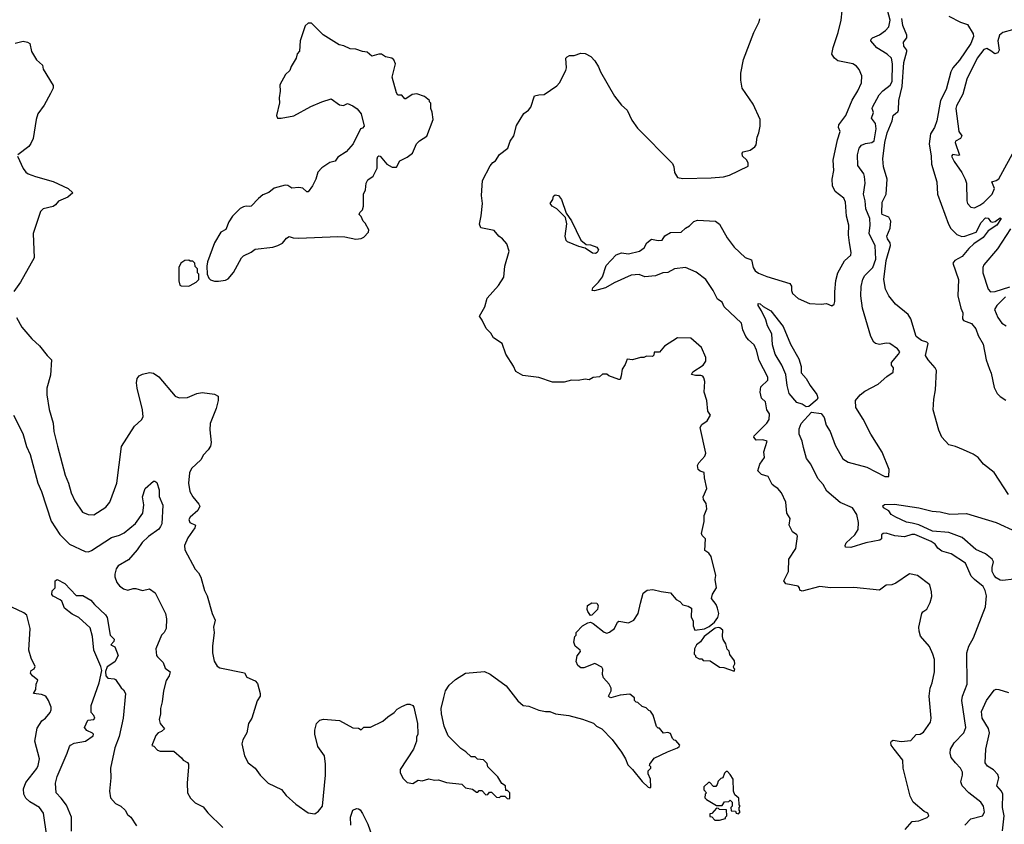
# Model space of a CAD drawing. Extents: x 1966327 to 2147849, y 395140 to 552178.
# Tile 84 of 256: x 1981629 to 1988885, y 474502 to 480430. Entities that reach past the tile are written whole.
import ezdxf

# ---------------------------------------------------------------- set-up
doc = ezdxf.new("R2010")
doc.units = 0

msp = doc.modelspace()

# ---------------------------------------------------------------- linework, layer by layer
at = {"layer": '0CON20XD'}
for points in [[(1988594.5, 474495.5), (1988637.3, 474542.7), (1988725, 474563.3), (1988737.7, 474592.3), (1988732.5, 474635), (1988712, 474665), (1988623.3, 474733.3), (1988574.3, 474785), (1988564.2, 474815), (1988577.5, 474865), (1988575.8, 474885), (1988562.5, 474915), (1988525.4, 474955.4), (1988494.2, 474995), (1988485.8, 475025), (1988488.6, 475055), (1988515, 475102), (1988586.9, 475175), (1988602.2, 475215), (1988571.8, 475415), (1988576.5, 475445), (1988610.8, 475535), (1988608.6, 475765), (1988622.5, 475815), (1988658, 475875), (1988745.8, 476104.2), (1988752.5, 476185), (1988744.3, 476225), (1988730, 476255), (1988664, 476305), (1988640.9, 476330.9), (1988598, 476425), (1988493.8, 476495), (1988423.8, 476515), (1988395, 476536), (1988375.7, 476565), (1988345, 476586.6), (1988225, 476636.2), (1988203, 476637), (1988149.7, 476619.7), (1988077.5, 476627.5), (1988015, 476647.5), (1987992.5, 476645), (1987980, 476635), (1987980, 476605), (1987967.5, 476595), (1987863.6, 476576.4), (1987755, 476540.6), (1987715, 476543.3), (1987711.2, 476555), (1987720, 476575), (1987784.2, 476635), (1987808, 476675), (1987810.9, 476725), (1987796.9, 476785), (1987765, 476833.3), (1987675, 476871.9), (1987576.7, 476956.7), (1987550.4, 477005), (1987509.9, 477049.9), (1987458.2, 477155), (1987427.4, 477197.4), (1987405, 477278), (1987395.3, 477325), (1987373.1, 477375), (1987373.7, 477416.3), (1987387.8, 477455), (1987465, 477538.2), (1987535, 477528.6), (1987557.8, 477497.8), (1987572.6, 477442.6), (1987601.9, 477395), (1987638.1, 477295), (1987695.7, 477195), (1987735, 477170.5), (1987872.8, 477132.8), (1988005, 477064.3), (1988035, 477063.8), (1988036.2, 477115), (1987985, 477243.5), (1987901.4, 477375), (1987845, 477487.6), (1987791.8, 477571.8), (1987788.9, 477625), (1987823, 477667), (1987857.4, 477692.6), (1987956.4, 477745), (1988018.3, 477801.7), (1988065, 477832.5), (1988069.2, 477865), (1988053.8, 477885), (1988053.1, 477905), (1988105.6, 477965), (1988113.8, 477983.8), (1988096.7, 478005), (1988040, 478045), (1988015, 478046.7), (1987965, 478037.5), (1987935, 478043.3), (1987923.6, 478053.6), (1987900.8, 478095), (1987839.2, 478305), (1987828.6, 478395), (1987829.3, 478465), (1987842.2, 478517.8), (1987856.7, 478545), (1987915.6, 478604.4), (1987938.4, 478665), (1987933.5, 478763.5), (1987889.6, 478855), (1987895.3, 478914.7), (1987894.7, 478965), (1987864.7, 479035), (1987859.8, 479095), (1987846.7, 479145), (1987858.9, 479225), (1987853.8, 479275), (1987848.5, 479295), (1987806.5, 479355), (1987802.5, 479435), (1987816.1, 479483.9), (1987832.5, 479505), (1987861.7, 479518.3), (1987908.8, 479525), (1987925, 479537.1), (1987941.2, 479625), (1987934.7, 479665), (1987906.5, 479705), (1987920, 479745), (1987910.8, 479775), (1987913.3, 479785), (1987963.6, 479875), (1987989.7, 479905), (1988042.7, 479947.3), (1988057.5, 479975), (1988061.9, 480105), (1988052.4, 480145), (1988021.6, 480175), (1987945, 480221.9), (1987900.6, 480275), (1987902.5, 480285), (1987914, 480295), (1987965, 480319.2), (1988009.9, 480350.1), (1988034.1, 480375.9), (1988042.5, 480425), (1988005, 480574.5)], [(1988155, 474463.8), (1988205, 474523.3), (1988255, 474526.7), (1988317, 474553), (1988327.5, 474565), (1988320, 474585), (1988295, 474597.5), (1988214.3, 474664.3), (1988190.5, 474710.5), (1988138.8, 474915), (1988135.8, 474975), (1988071.9, 475055), (1988052, 475085), (1988048.8, 475105), (1988052.5, 475115), (1988065, 475121.2), (1988125, 475111.9), (1988195, 475120.6), (1988235, 475162.5), (1988265, 475166), (1988288.7, 475181.3), (1988340, 475255), (1988345.8, 475285), (1988332, 475445), (1988339.2, 475505), (1988354.2, 475545), (1988370, 475625), (1988369.2, 475715), (1988358.8, 475755), (1988332.3, 475812.3), (1988268.3, 475888.3), (1988256.2, 475925), (1988254, 475955), (1988276.7, 476055), (1988285, 476067.5), (1988315, 476087.5), (1988338.8, 476135), (1988349.5, 476180.5), (1988349.2, 476215), (1988335, 476266.2), (1988246.1, 476333.9), (1988185, 476348), (1988085, 476278.2), (1988055, 476266.4), (1988015, 476263.5), (1987965, 476227.1), (1987775, 476246.9), (1987605, 476244.3), (1987525, 476254.2), (1987395, 476220), (1987377.5, 476227.5), (1987376.7, 476245), (1987365.9, 476255.9), (1987275, 476273.3), (1987260, 476295), (1987294, 476365), (1987297.5, 476455), (1987348, 476535), (1987361.2, 476625), (1987356.7, 476635), (1987325, 476656.7), (1987298.8, 476705), (1987306, 476755), (1987283.3, 476795), (1987273.8, 476875), (1987243.6, 476943.6), (1987216.7, 476975), (1987195, 476988.8), (1987173.3, 477005), (1987144.2, 477064.2), (1987095, 477079.2), (1987068, 477105), (1987084.3, 477155), (1987116.7, 477205), (1987112, 477245), (1987138, 477325), (1987105, 477334.6), (1987055, 477331.4), (1987040, 477355), (1987042, 477365), (1987135, 477456.5), (1987152.7, 477485), (1987153.5, 477525), (1987134.5, 477555), (1987125.8, 477615), (1987095, 477642.5), (1987084.5, 477685), (1987091.2, 477725), (1987141.4, 477775), (1987142.9, 477795), (1987078.6, 477918.6), (1987059.3, 477995), (1987042.2, 478035), (1987000, 478070), (1986980.5, 478095), (1986958.9, 478145), (1986949.2, 478195), (1986821.1, 478315), (1986805, 478349.5), (1986771.6, 478371.6), (1986740, 478435), (1986685, 478516.4), (1986615, 478570.4), (1986535, 478602.9), (1986455, 478593.5), (1986405, 478568.1), (1986367.5, 478565), (1986315, 478542.5), (1986235, 478535.8), (1986195, 478551.5), (1986135, 478548.2), (1986009.1, 478490.9), (1985946.2, 478453.8), (1985865, 478431.1), (1985846.7, 478435), (1985851.4, 478455), (1985894.2, 478495), (1985925, 478536.2), (1985951.2, 478618.8), (1986025, 478697.5), (1986065, 478711.2), (1986115, 478704.2), (1986196.7, 478725), (1986231.2, 478748.8), (1986251.2, 478785), (1986285, 478813.8), (1986335, 478802), (1986362.5, 478805), (1986383.5, 478836.5), (1986425, 478861.9), (1986503.3, 478865), (1986535.8, 478894.2), (1986565, 478910), (1986596.4, 478943.6), (1986625, 478953.3), (1986757.5, 478945), (1986785, 478923.8), (1986843, 478823), (1986892.9, 478752.9), (1986975, 478677.3), (1987021.7, 478661.7), (1987033.6, 478603.6), (1987048.9, 478578.9), (1987072.4, 478562.4), (1987135, 478538.8), (1987305.3, 478485.3), (1987317.6, 478467.6), (1987317.8, 478435), (1987325, 478412.5), (1987366.7, 478375), (1987448.3, 478338.3), (1987535, 478334.2), (1987575, 478340), (1987615, 478322.5), (1987630, 478335), (1987636.1, 478353.9), (1987635.7, 478424.3), (1987642.6, 478507.4), (1987659.2, 478565), (1987707.4, 478652.6), (1987754.4, 478695), (1987757.3, 478715), (1987743.6, 478785), (1987737.5, 478845), (1987739.1, 478915), (1987721.9, 478981.9), (1987715.3, 479085.3), (1987701.1, 479115), (1987637.9, 479165), (1987618.9, 479205), (1987615.4, 479254.6), (1987627.4, 479317.4), (1987624.7, 479395.3), (1987654.6, 479545), (1987675.6, 479605), (1987662.2, 479635), (1987664.5, 479655), (1987717.9, 479725), (1987763.2, 479836.8), (1987805.8, 479905), (1987832.5, 479965), (1987836, 480015), (1987815, 480063.3), (1987795, 480086.2), (1987767.5, 480105), (1987657.6, 480127.6), (1987634.2, 480145), (1987614.3, 480175), (1987622.9, 480225), (1987660, 480335), (1987681.9, 480425), (1987690, 480495)], [(1983065, 478502.5), (1983095, 478503.3), (1983145, 478510), (1983165, 478520), (1983203.6, 478566.4), (1983262.5, 478675), (1983279.3, 478690.7), (1983335, 478717.5), (1983365, 478740), (1983495, 478754.2), (1983532.5, 478765), (1983565, 478783.3), (1983595, 478820), (1983615, 478833.3), (1983645, 478823.3), (1983685, 478821.2), (1983973.6, 478833.6), (1984025, 478830), (1984105, 478813.3), (1984145, 478817.5), (1984165, 478827.5), (1984200, 478865), (1984201.7, 478881.7), (1984175, 478930), (1984160, 478945), (1984145, 478980), (1984130, 478995), (1984135, 479010), (1984155, 479030), (1984162.5, 479055), (1984163.3, 479145), (1984177.5, 479175), (1984182.5, 479225), (1984195, 479250), (1984233, 479277), (1984262.5, 479335), (1984263.8, 479405), (1984269.3, 479420.7), (1984275, 479427.5), (1984285, 479423.3), (1984335, 479366.2), (1984375, 479343.3), (1984405, 479342.5), (1984430.5, 479389.5), (1984485, 479416.7), (1984524.3, 479445.7), (1984554.2, 479515), (1984575, 479538), (1984628.8, 479571.2), (1984676.4, 479693.6), (1984669.3, 479749.3), (1984660, 479775), (1984660, 479815), (1984650, 479825), (1984650, 479835), (1984613.3, 479863.3), (1984555, 479882.9), (1984520.9, 479879.1), (1984475, 479846.7), (1984467.5, 479847.5), (1984445, 479872.5), (1984415, 479872.5), (1984405, 479890), (1984373.3, 480005), (1984398.8, 480105), (1984386.7, 480135), (1984372.5, 480145), (1984325, 480156.2), (1984295, 480176), (1984275, 480175.8), (1984225, 480160), (1984190, 480190), (1984154.3, 480194.3), (1984105, 480212.5), (1984065, 480214), (1984017.6, 480237.6), (1983982.5, 480245), (1983865, 480317.5), (1983780, 480405), (1983755, 480403.3), (1983733.3, 480385), (1983696.7, 480275), (1983691.7, 480198.3), (1983673, 480177), (1983667.5, 480145), (1983630, 480085), (1983620, 480055), (1983587.5, 480025), (1983545, 479950), (1983547.7, 479902.3), (1983541.2, 479855), (1983543.6, 479816.4), (1983521.2, 479725), (1983530, 479705), (1983555, 479704.2), (1983648.7, 479721.3), (1983775, 479789.2), (1983855, 479824.2), (1983925, 479846.2), (1983985, 479802.5), (1984015, 479797.5), (1984045, 479812.5), (1984085, 479796.2), (1984115, 479773.8), (1984145.9, 479735.9), (1984167.5, 479645), (1984155, 479630), (1984140, 479625), (1984086.7, 479515), (1984033.9, 479456.1), (1983974.1, 479415.9), (1983955, 479387.5), (1983915, 479377.5), (1983855, 479337.5), (1983825, 479307.5), (1983812.5, 479255), (1983786.7, 479205), (1983755, 479162.5), (1983745, 479162.5), (1983715, 479187.5), (1983685, 479192.5), (1983635, 479187.5), (1983605, 479207.5), (1983585, 479210), (1983505, 479187.5), (1983465, 479156.7), (1983421.7, 479138.3), (1983388, 479112), (1983335, 479056.7), (1983325, 479052.5), (1983297, 479057), (1983279.3, 479050.7), (1983255, 479037.5), (1983197, 478983), (1983169.3, 478940.7), (1983147.5, 478885), (1983112.5, 478865), (1983064.1, 478785.9), (1983012.5, 478645), (1983007.5, 478615), (1983010, 478555), (1983022.5, 478525), (1983035, 478512.5), (1983065, 478502.5)], [(1985895, 480082.5), (1985910, 480045), (1986011.2, 479865), (1986065, 479800), (1986105, 479763.3), (1986139.3, 479689.3), (1986181.2, 479631.2), (1986439.1, 479369.1), (1986449.3, 479345), (1986454, 479305), (1986477.1, 479267.1), (1986515, 479260.6), (1986725, 479264), (1986815, 479271.1), (1986858.8, 479285), (1986998.3, 479351.7), (1986997.5, 479375), (1986985, 479397.5), (1986956.7, 479425), (1986953.6, 479446.4), (1986960, 479455), (1987012.1, 479467.9), (1987047, 479493), (1987055, 479507.5), (1987063.3, 479565), (1987076.7, 479595), (1987086.7, 479645), (1987086.7, 479695), (1987035, 479807.5), (1986954.1, 479924.1), (1986943.8, 479985), (1986944, 480035), (1986962.7, 480137.3), (1987038.8, 480335), (1987077.5, 480415), (1987082.5, 480435)], [(1988915, 476931.5), (1988810.3, 477095), (1988732.4, 477155), (1988691.3, 477205), (1988655, 477229.4), (1988585, 477260.2), (1988524.1, 477285.9), (1988475, 477298.7), (1988424.4, 477355), (1988401.5, 477405), (1988359.8, 477555), (1988365.2, 477635), (1988378, 477702), (1988384.3, 477845), (1988375.2, 477865), (1988323, 477925), (1988304.7, 477955), (1988324, 478045), (1988314.3, 478054.3), (1988275, 478065.5), (1988234.4, 478095), (1988195.9, 478225.9), (1988176.7, 478256.7), (1988082.4, 478335), (1988034.4, 478395), (1988009.8, 478445), (1987997.9, 478515), (1988013.4, 478655), (1988045.2, 478765), (1988043.9, 478785), (1988023.3, 478815), (1988018, 478835), (1988042.7, 478895), (1988048, 478945), (1988035, 478973.8), (1987985.7, 478995), (1987982.7, 479005), (1987984.6, 479085), (1988014.7, 479145), (1988020.7, 479255), (1987995.5, 479345), (1987990.8, 479405), (1988004.3, 479525), (1988020.4, 479595), (1988057.6, 479685), (1988064.7, 479725), (1988085, 479740.9), (1988100.4, 479749.6), (1988106.2, 479763.8), (1988106.3, 479833.7), (1988131.5, 479938.5), (1988144, 480115), (1988166.7, 480195), (1988165.5, 480205.5), (1988144.3, 480235), (1988141.4, 480265), (1988165.6, 480295), (1988167.5, 480315), (1988136.8, 480386.8), (1988128.8, 480438.8)], [(1988475, 480454.8), (1988562.1, 480412.1), (1988614.2, 480395), (1988654.4, 480324.4), (1988658.6, 480305), (1988639.1, 480255), (1988555, 480131.8), (1988505.4, 480075), (1988490.7, 480045), (1988457.1, 479915), (1988414.4, 479835), (1988386.4, 479683.6), (1988370.9, 479635), (1988342, 479588), (1988330.9, 479515), (1988346.1, 479425), (1988349.2, 479365), (1988388.6, 479235), (1988392, 479145), (1988472.4, 478922.4), (1988491.3, 478891.3), (1988535, 478847.5), (1988572.7, 478832.7), (1988594.5, 478834.5), (1988676.7, 478863.3), (1988714.6, 478935), (1988745, 478970), (1988765, 478967.5), (1988782.3, 478942.3), (1988795, 478938), (1988816.8, 478943.2), (1988855, 478968.8), (1988862.5, 478965), (1988828.9, 478915), (1988765, 478873.8), (1988729.7, 478825), (1988660.7, 478779.3), (1988622.7, 478745), (1988575.3, 478685), (1988519.2, 478655), (1988505.6, 478635), (1988547.9, 478515), (1988541.9, 478395), (1988565, 478303.3), (1988579.7, 478269.7), (1988576.2, 478225), (1988585, 478213.8), (1988642.6, 478192.6), (1988675, 478152.5), (1988693.1, 478103.1), (1988728.8, 478038.8), (1988751.2, 477925), (1988775.3, 477855.3), (1988789.1, 477825), (1988809.6, 477719.6), (1988831.5, 477675), (1988853.8, 477653.8), (1988895, 477627.5)], [(1988944.1, 480355.9), (1988875, 480335.3), (1988849.6, 480315), (1988837.2, 480275), (1988847.3, 480205), (1988835.9, 480185), (1988815, 480179.1), (1988785, 480200.9), (1988755, 480216.7), (1988735, 480210.4), (1988685.5, 480145), (1988609.5, 479990.5), (1988578.2, 479881.8), (1988531.4, 479795), (1988527.5, 479775), (1988549.2, 479605), (1988570.6, 479575), (1988562.2, 479555), (1988526, 479535), (1988523.1, 479525), (1988555, 479432.5), (1988545, 479428.6), (1988505, 479435.6), (1988496, 479425), (1988514.3, 479385), (1988571.4, 479305), (1988595.8, 479255), (1988605.7, 479225), (1988608.6, 479095), (1988614.5, 479074.5), (1988637.3, 479047.3), (1988665, 479042.5), (1988705, 479063.1), (1988735, 479083.5), (1988795, 479143.5), (1988812.9, 479185), (1988794, 479236), (1988825.3, 479244.7), (1988845, 479256), (1988975.3, 479494.7)], [(1981595, 480256.2), (1981655, 480271.4), (1981687.5, 480265), (1981703.3, 480255), (1981716.2, 480195), (1981753.3, 480135), (1981797.5, 480095), (1981803.3, 480065), (1981875.8, 479945.8), (1981876, 479925), (1981855.8, 479885), (1981809.7, 479800.3), (1981763.8, 479735), (1981750, 479695), (1981727.5, 479555), (1981711.9, 479518.1), (1981695.5, 479494.5), (1981616.7, 479435)], [(1981604.6, 478234.6), (1981643.8, 478163.8), (1981718.3, 478078.3), (1981776.3, 478026.3), (1981832, 477955), (1981864, 477925), (1981855, 477810), (1981830, 477715), (1981830, 477665), (1981847.3, 477557.3), (1981876.8, 477456.8), (1981881.9, 477395), (1981907.4, 477287.4), (1981964.3, 477075), (1981990, 477015), (1982009.2, 476945), (1982035.8, 476885.8), (1982092.7, 476802.7), (1982133.2, 476783.2), (1982175, 476782), (1982265, 476838.6), (1982293.6, 476876.4), (1982344.3, 477015), (1982378.6, 477285), (1982475, 477435.6), (1982527.6, 477482.4), (1982539.6, 477505), (1982534.7, 477555), (1982493.7, 477715), (1982490, 477755), (1982495, 477786.2), (1982509.2, 477805), (1982535, 477817.3), (1982585, 477830), (1982616.3, 477826.3), (1982655, 477798), (1982775, 477656), (1982805, 477644.2), (1982865, 477645.5), (1982935, 477675.5), (1982975, 477683.1), (1983065, 477671.9), (1983092.5, 477655), (1983092.5, 477625), (1983077.7, 477565), (1983033.8, 477455), (1983031.4, 477408.6), (1983039.1, 477315), (1983035, 477288.8), (1983018.5, 477261.5), (1982984.4, 477225), (1982963.1, 477186.9), (1982895, 477122.5), (1982879.4, 477090.6), (1982872.7, 477015), (1982883.3, 476955), (1982905, 476914), (1982949.8, 476859.8), (1982955.6, 476845), (1982942.7, 476815), (1982885.8, 476765), (1982876.4, 476746.4), (1982883.3, 476725), (1982925.8, 476705), (1982918.6, 476685), (1982868.3, 476611.7), (1982844.4, 476555), (1982845.7, 476525), (1982921.3, 476381.3), (1982947.5, 476355), (1982965, 476323.3), (1982992, 476225), (1983011.4, 476185), (1983048.6, 476055), (1983069.4, 476005), (1983057.1, 475955), (1983061.4, 475915), (1983050.6, 475815), (1983050.6, 475765), (1983063.2, 475703.2), (1983085, 475666.2), (1983104, 475655), (1983287, 475617), (1983302.5, 475585), (1983365, 475558), (1983380.5, 475540.5), (1983400, 475465), (1983400, 475445), (1983378.3, 475411.7), (1983338.8, 475285), (1983316.2, 475245), (1983303.8, 475175), (1983273.8, 475125), (1983266.2, 475095), (1983285.9, 475005.9), (1983314, 474955), (1983365.5, 474915.5), (1983402, 474865), (1983461.2, 474805), (1983557.3, 474757.3), (1983593.3, 474715), (1983665, 474650), (1983755, 474587.5), (1983805, 474580), (1983831.7, 474598.3), (1983861.2, 474635), (1983883.8, 474865), (1983883.3, 474945), (1983875.8, 475005.8), (1983826.1, 475076.1), (1983804, 475165), (1983803.8, 475195), (1983816.7, 475245), (1983841.7, 475268.3), (1983867, 475277), (1983985, 475266.7), (1984085, 475213.3), (1984125, 475210), (1984145, 475197.5), (1984165, 475217.5), (1984215, 475217.1), (1984305, 475262.5), (1984341.2, 475295), (1984388, 475325), (1984410.6, 475349.4), (1984445, 475370), (1984483.9, 475386.1), (1984505, 475386.2), (1984526.4, 475376.4), (1984532.5, 475365), (1984560, 475245), (1984562.5, 475165), (1984552.5, 475145), (1984552.5, 475115), (1984530, 475055), (1984432.5, 474905), (1984433, 474883), (1984451.7, 474841.7), (1984485, 474810), (1984525, 474802.5), (1984565, 474827.5), (1984595, 474822.5), (1984645, 474837.5), (1984685, 474827.5), (1984715, 474830), (1984775, 474810), (1984887, 474797), (1984915, 474770), (1984965, 474760), (1984995, 474740), (1985005, 474740), (1985015, 474750), (1985035, 474750), (1985065, 474720), (1985078.3, 474721.7), (1985091.7, 474738.3), (1985105, 474740), (1985143, 474703), (1985165, 474700), (1985175, 474710), (1985205, 474710), (1985221.7, 474691.7), (1985235, 474690), (1985240, 474695), (1985240, 474735), (1985225, 474750), (1985211.7, 474751.7), (1985210, 474785), (1985181.7, 474801.7), (1985153, 474853), (1985080, 474925), (1985075, 474950), (1985047, 474977), (1985003, 474983), (1984985, 475000), (1984955, 475000), (1984916.4, 475036.4), (1984880, 475060), (1984787.5, 475155), (1984757.5, 475225), (1984736.4, 475316.4), (1984733.9, 475356.1), (1984753.8, 475436.2), (1984766.7, 475485), (1984794.1, 475525.9), (1984841.7, 475568.3), (1984915, 475616.7), (1985055, 475627.5), (1985095, 475607.5), (1985213, 475523), (1985300.7, 475410.7), (1985338.3, 475378.3), (1985381.7, 475371.7), (1985453.6, 475343.6), (1985505, 475332.5), (1985535, 475332.5), (1985577, 475317), (1985675, 475303.3), (1985777, 475277), (1985857, 475247), (1985880, 475225), (1985920, 475205), (1985995.6, 475125.6), (1986065, 475033.8), (1986094, 474985), (1986109.5, 474939.5), (1986145, 474906.7), (1986217, 474817), (1986260, 474775), (1986275, 474770), (1986280, 474775), (1986277.5, 474835), (1986260, 474875), (1986260, 474895), (1986280, 474915), (1986280, 474925), (1986270, 474935), (1986272.5, 474945), (1986305, 474990), (1986403.8, 475036.2), (1986477.5, 475065), (1986490, 475075), (1986492.5, 475085), (1986465, 475120), (1986451.7, 475121.7), (1986440, 475135), (1986425, 475170), (1986405, 475177.5), (1986373, 475173), (1986345, 475210), (1986335, 475210), (1986321.7, 475221.7), (1986297, 475307), (1986276.4, 475336.4), (1986265, 475340), (1986245, 475360), (1986215, 475370), (1986185, 475400), (1986171.7, 475401.7), (1986160, 475415), (1986160, 475435), (1986125, 475460), (1986055, 475453.3), (1985985, 475433.8), (1985975, 475437.5), (1985967.5, 475445), (1985986.7, 475485), (1985986.7, 475505), (1985972.5, 475535), (1985930.5, 475580.5), (1985923.3, 475605), (1985927.5, 475645), (1985919.3, 475659.3), (1985866.4, 475686.4), (1985785.4, 475654.6), (1985765.3, 475655.3), (1985742.6, 475672.6), (1985730.5, 475700.5), (1985737.8, 475742.2), (1985762.5, 475775), (1985760, 475785), (1985722.5, 475815), (1985712.5, 475845), (1985720, 475885), (1985730, 475895), (1985730, 475915), (1985777, 475963), (1985815, 475987.5), (1985835, 475990), (1985855, 475982.5), (1985936.4, 475916.4), (1985955, 475910), (1985975, 475916.7), (1986012.5, 475945), (1986035, 475990), (1986045, 475997.5), (1986115, 475986.2), (1986154, 476006), (1986186.7, 476055), (1986205, 476130), (1986222.5, 476205), (1986253.6, 476226.4), (1986295, 476232.5), (1986355, 476216.7), (1986425, 476207.5), (1986467, 476157), (1986493, 476143), (1986515, 476120), (1986555, 476110), (1986580, 476095), (1986578.3, 476028.3), (1986591.7, 476001.7), (1986592.5, 475965), (1986605, 475932.5), (1986675, 475943.3), (1986710.7, 475959.3), (1986749.5, 475990.5), (1986774.3, 476025.7), (1986780, 476055), (1986772.2, 476095), (1986760.9, 476120.9), (1986728, 476165), (1986735, 476197.5), (1986763.3, 476245), (1986753.8, 476305), (1986759.2, 476335), (1986725.6, 476475.6), (1986708.3, 476498.3), (1986678.3, 476518.3), (1986683.3, 476605), (1986659.5, 476629.5), (1986654, 476645), (1986673.6, 476733.6), (1986673.9, 476776.1), (1986692.5, 476825), (1986688, 476865), (1986668.8, 476895), (1986666, 476915), (1986692.5, 476975), (1986675.8, 477055), (1986674.1, 477094.1), (1986644.7, 477104.7), (1986630, 477115), (1986624.2, 477145), (1986634.4, 477165), (1986678.9, 477215), (1986684.2, 477235), (1986642.9, 477425), (1986655, 477446.9), (1986695.8, 477475), (1986718.8, 477515), (1986701.2, 477545), (1986692, 477625), (1986672, 477685), (1986677.5, 477765), (1986671.7, 477791.7), (1986664.2, 477804.2), (1986649.1, 477809.1), (1986608.3, 477808.3), (1986580, 477815), (1986590, 477835), (1986666, 477885), (1986686.2, 477915), (1986685, 477940), (1986652.5, 478015), (1986575, 478082.5), (1986477.5, 478085), (1986380, 478025), (1986345, 477980), (1986305, 477980), (1986301.7, 477958.3), (1986291.7, 477948.3), (1986248.3, 477951.7), (1986229.3, 477940.7), (1986205, 477940), (1986145, 477923.8), (1986105, 477928), (1986091.7, 477888.3), (1986068.8, 477855), (1986062, 477805), (1986055, 477780), (1986045, 477780), (1985970, 477805), (1985955, 477817.5), (1985925, 477817.5), (1985901.7, 477798.3), (1985855, 477793.3), (1985825, 477776.7), (1985795, 477781.2), (1985745, 477771.2), (1985695, 477774.3), (1985640.5, 477759.5), (1985555, 477758.8), (1985455, 477794.2), (1985337.7, 477807.7), (1985285, 477837.5), (1985268.3, 477878.3), (1985210.6, 477965), (1985183.8, 478045), (1985121.2, 478085), (1985100.3, 478120.3), (1985066.2, 478155), (1985037, 478217), (1985016.7, 478245), (1985055.6, 478314.4), (1985073, 478377), (1985157.9, 478472.1), (1985196.8, 478533.2), (1985204.2, 478615), (1985235.8, 478725), (1985217.7, 478777.7), (1985185.9, 478815.9), (1985160, 478835), (1985125, 478876), (1985027.1, 478897.1), (1985016.4, 478923.6), (1985030, 478985), (1985039.5, 479075), (1985031.1, 479135), (1985039.2, 479245), (1985095, 479352.5), (1985115, 479377.5), (1985135, 479390), (1985165, 479436.7), (1985225.8, 479484.2), (1985244.1, 479535.9), (1985270.8, 479575), (1985290.5, 479649.5), (1985345, 479737.5), (1985377.7, 479762.3), (1985395.5, 479784.5), (1985422.3, 479867.7), (1985455, 479876.7), (1985495, 479877.5), (1985587.3, 479942.7), (1985605.8, 479964.2), (1985653.9, 480056.1), (1985658.8, 480075), (1985653.8, 480145), (1985662.5, 480155), (1985680, 480165), (1985715, 480166.7), (1985765, 480183.3), (1985795, 480180), (1985837.7, 480157.7), (1985867.3, 480127.3), (1985895, 480082.5)], [(1981612.5, 479425), (1981654.3, 479334.3), (1981675, 479306.7), (1981692.5, 479295), (1981745, 479274.2), (1981876.8, 479236.8), (1981985.7, 479185.7), (1982020, 479155), (1981985, 479122.5), (1981915, 479092.5), (1981892.5, 479065), (1981875, 479054.2), (1981803.3, 479035), (1981782.4, 479017.6), (1981729.2, 478855), (1981736.9, 478675), (1981635.6, 478495), (1981585, 478426.2)], [(1985871.7, 478708.3), (1985849.5, 478709.5), (1985795, 478746.7), (1985748.3, 478758.3), (1985665, 478793.3), (1985655, 478802.5), (1985648.6, 478835), (1985660.8, 478925), (1985651.2, 478971.2), (1985587.1, 479037.1), (1985552.5, 479055), (1985537.5, 479075), (1985557.5, 479105), (1985561.7, 479128.3), (1985575, 479140), (1985600, 479135), (1985622.5, 479105), (1985656.7, 479005), (1985695, 478946.7), (1985763.3, 478805), (1985804, 478774), (1985835, 478772.2), (1985882.6, 478752.6), (1985893.3, 478735), (1985885, 478714.2), (1985871.7, 478708.3)], [(1988931.5, 478888.5), (1988835, 478742), (1988735, 478623.3), (1988727.5, 478605), (1988726.9, 478565), (1988766.9, 478445), (1988783.8, 478425), (1988816.9, 478426.9), (1988925, 478460.5)], [(1982875, 478467.5), (1982885, 478472.5), (1982930, 478495), (1982950, 478515), (1982950, 478555), (1982940, 478565), (1982940, 478595), (1982921.7, 478611.7), (1982920, 478635), (1982905, 478650), (1982885, 478650), (1982875, 478657.5), (1982845, 478656.7), (1982817.5, 478635), (1982802.5, 478605), (1982802.5, 478505), (1982810, 478475), (1982818.3, 478468.3), (1982875, 478467.5)], [(1988892.9, 478387.1), (1988830.4, 478325), (1988812.5, 478295), (1988836.6, 478236.6), (1988866.2, 478195), (1988897.5, 478175)], [(1987425, 477578.2), (1987395, 477597.8), (1987355, 477609.2), (1987300.5, 477675), (1987285.4, 477734.6), (1987275.2, 477815.2), (1987245.3, 477885), (1987197.3, 477965), (1987175.4, 478035), (1987171.2, 478115), (1987139.4, 478175), (1987127.6, 478217.6), (1987095.6, 478285.6), (1987071.2, 478325), (1987070, 478340), (1987085, 478336.7), (1987107.1, 478317.1), (1987165, 478283.8), (1987255, 478169.2), (1987308.1, 478038.1), (1987371.1, 477931.1), (1987388.5, 477875), (1987387.8, 477827.8), (1987425, 477787.5), (1987453.1, 477735), (1987502.5, 477667.5), (1987510, 477645), (1987505, 477631.2), (1987445, 477579.6), (1987425, 477578.2)], [(1981584.4, 477515), (1981652.1, 477382.1), (1981680, 477285), (1981705.4, 477225.4), (1981762.5, 477015), (1981789.5, 476955), (1981861.5, 476735), (1981925, 476637.5), (1981995, 476565.7), (1982111.4, 476511.4), (1982135, 476510), (1982158.3, 476518.3), (1982305, 476614.4), (1982365, 476632.5), (1982400, 476650), (1982482, 476718), (1982537.5, 476795), (1982543.3, 476855), (1982534.4, 476915), (1982553.1, 476975), (1982615, 477030), (1982625, 477030), (1982639.3, 477019.3), (1982656.1, 476966.1), (1982657.7, 476917.7), (1982683.6, 476853.6), (1982675.6, 476715), (1982668, 476695), (1982654.2, 476675.8), (1982578.9, 476621.1), (1982532.1, 476577.9), (1982495.4, 476524.6), (1982430.7, 476449.3), (1982353.8, 476405), (1982340, 476385), (1982329.2, 476345), (1982329.2, 476325), (1982345, 476284), (1982365, 476258), (1982395, 476236.7), (1982425, 476226.7), (1982465, 476240), (1982485, 476240), (1982533.6, 476223.6), (1982585, 476236.2), (1982627.7, 476207.7), (1982703.9, 476053.9), (1982710, 476015), (1982708, 475945), (1982693.3, 475915), (1982673.8, 475895), (1982632, 475795), (1982638, 475745), (1982644.2, 475735), (1982687.1, 475695), (1982701.2, 475651.2), (1982738, 475625), (1982730.8, 475595), (1982709.7, 475560.3), (1982690, 475485), (1982680, 475405), (1982665.9, 475355.9), (1982667.5, 475315), (1982657.1, 475275), (1982664.3, 475244.3), (1982696.7, 475205), (1982675, 475186.2), (1982648.8, 475175), (1982632.7, 475157.3), (1982603, 475083), (1982618.3, 475078.3), (1982645, 475047.5), (1982665, 475040), (1982765, 475040), (1982821.7, 474991.7), (1982833.6, 474973.6), (1982866.4, 474956.4), (1982873.3, 474945), (1982874, 474925), (1982862.5, 474805), (1982866.2, 474735), (1982886.7, 474695), (1982921.2, 474661.2), (1982941.4, 474651.4), (1982981.2, 474631.2), (1983015.8, 474585.8), (1983125, 474478.8)], [(1988955, 476308), (1988875, 476298.3), (1988855, 476301.2), (1988825, 476317.4), (1988809.8, 476335), (1988796.5, 476365), (1988795.8, 476394.2), (1988805.4, 476435), (1988796.2, 476455), (1988745, 476494.4), (1988675, 476526.5), (1988575, 476614.6), (1988475, 476651.4), (1988355, 476661.2), (1988255, 476707.6), (1988205, 476721.4), (1988165, 476728.4), (1988084.2, 476765), (1988050, 476785), (1988035, 476812.5), (1987995, 476832.5), (1987990.7, 476849.3), (1988000.8, 476859.2), (1988075, 476859.5), (1988255, 476833.8), (1988352.1, 476807.9), (1988413.3, 476803.3), (1988483.1, 476786.9), (1988605, 476792), (1988825.7, 476725.8), (1988975, 476657.5)], [(1982011.5, 474451.5), (1982012, 474555), (1981975, 474643.3), (1981935.7, 474695.7), (1981897.8, 474735), (1981893.5, 474805), (1981906.5, 474855), (1981980, 475025), (1981995.6, 475075), (1982004, 475086), (1982031.2, 475098.8), (1982115, 475114.6), (1982170.6, 475155), (1982171.9, 475165), (1982165, 475174.2), (1982123.8, 475193.8), (1982105.7, 475215), (1982130.6, 475269.4), (1982175, 475274.3), (1982182, 475285), (1982175, 475303.3), (1982155.6, 475325.6), (1982156.6, 475376.6), (1982213.9, 475545), (1982233.3, 475635), (1982227.1, 475665), (1982175.5, 475785), (1982165.4, 475885), (1982148.3, 475948.3), (1982066.2, 476026.2), (1982015, 476050.8), (1981960, 476095), (1981938.8, 476145), (1981926.9, 476156.9), (1981875, 476183.8), (1981866.7, 476195), (1981868.3, 476221.7), (1981890, 476245), (1981890, 476295), (1981905, 476306.7), (1981962.5, 476275), (1982045, 476188.8), (1982095, 476187.5), (1982153.4, 476153.4), (1982180.4, 476120.4), (1982262, 476045), (1982274.2, 476025), (1982296, 475896), (1982325.8, 475865), (1982322.3, 475847.7), (1982301.2, 475825), (1982330, 475810), (1982356, 475745), (1982330.9, 475699.1), (1982275, 475661.2), (1982262.1, 475627.9), (1982263.6, 475595), (1982279.8, 475579.8), (1982324.5, 475574.5), (1982335, 475568), (1982377, 475507), (1982395, 475492.5), (1982410, 475465), (1982392.2, 475285), (1982361.7, 475148.3), (1982330.4, 475065), (1982299.2, 474915), (1982300.8, 474845), (1982290.5, 474745), (1982297.6, 474697.6), (1982335, 474654.4), (1982374, 474635), (1982405.7, 474605), (1982422.5, 474575), (1982447.1, 474555), (1982490.5, 474490.5)], [(1985835, 476040), (1985815, 476070), (1985810, 476085), (1985812.5, 476115), (1985845, 476132.5), (1985881.7, 476131.7), (1985892.5, 476115), (1985886.7, 476085), (1985845, 476042.5), (1985835, 476040)], [(1981828.1, 474415), (1981804.3, 474585), (1981774.5, 474625), (1981705, 474668.5), (1981675.6, 474695), (1981660, 474725), (1981656.3, 474763.7), (1981675, 474810.8), (1981755.9, 474914.1), (1981765.5, 474935), (1981774.3, 474985), (1981741.4, 475115), (1981759.1, 475210.9), (1981791.2, 475265), (1981820, 475285), (1981853.3, 475325), (1981862, 475345), (1981862, 475365), (1981840.8, 475415), (1981820.8, 475445), (1981789.2, 475459.2), (1981731.2, 475465), (1981748.8, 475495), (1981750, 475535), (1981763, 475563), (1981722.5, 475595), (1981710, 475615), (1981713.8, 475635), (1981735, 475648), (1981742.5, 475665), (1981714, 475725), (1981696, 475785), (1981707.5, 475945), (1981682.3, 476042.3), (1981659.3, 476059.3), (1981570.8, 476100.8)], [(1986895, 475630), (1986900, 475645), (1986891.7, 475651.7), (1986890, 475665), (1986900, 475685), (1986897, 475707), (1986863, 475753), (1986857, 475777), (1986843, 475793), (1986831.7, 475831.7), (1986813, 475863), (1986807.5, 475885), (1986811.7, 475931.7), (1986789.3, 475949.3), (1986775, 475952.5), (1986753, 475947), (1986674.1, 475885.9), (1986645, 475847.5), (1986617.5, 475825), (1986602.5, 475795), (1986600, 475755), (1986610, 475745), (1986610, 475735), (1986635, 475720), (1986655, 475720), (1986665, 475710), (1986717, 475707), (1986785, 475660), (1986817, 475657), (1986895, 475630)], [(1988872.5, 474455), (1988884.4, 474565), (1988872.6, 474625), (1988874.4, 474724.4), (1988865.2, 474745.2), (1988830, 474785), (1988843.8, 474845), (1988838, 474868), (1988805, 474902.7), (1988760.5, 474930.5), (1988744.6, 474954.6), (1988749.4, 475055), (1988774.5, 475175), (1988767.6, 475207.6), (1988720.5, 475285), (1988717.1, 475332.9), (1988754.7, 475415), (1988808.9, 475491.1), (1988825, 475497.5), (1988844.5, 475495.5), (1988915, 475471.9)], [(1986925, 474580), (1986937.5, 474595), (1986930, 474605), (1986930, 474625), (1986937.5, 474635), (1986930, 474645), (1986927.5, 474695), (1986900, 474720), (1986890, 474745), (1986886.7, 474835), (1986865, 474870), (1986845, 474890), (1986835, 474890), (1986821.7, 474878.3), (1986810, 474845), (1986795, 474840), (1986775, 474820), (1986770, 474795), (1986758.3, 474781.7), (1986741.7, 474781.7), (1986715, 474810), (1986705, 474810), (1986671.7, 474778.3), (1986670, 474755), (1986690, 474735), (1986680, 474725), (1986678.3, 474698.3), (1986690, 474685), (1986765, 474640), (1986805, 474640), (1986821.7, 474668.3), (1986855, 474670), (1986865, 474680), (1986880, 474665), (1986880, 474635), (1986870, 474625), (1986871.7, 474601.7), (1986905, 474600), (1986910, 474585), (1986925, 474580)], [(1984068.5, 474495), (1984067.5, 474555), (1984085, 474606.7), (1984111.7, 474618.3), (1984125.8, 474615.8), (1984137.9, 474607.9), (1984155, 474581.2), (1984195, 474503.3), (1984232.7, 474392.7)], [(1986751.7, 474531.7), (1986785, 474532.5), (1986830, 474545), (1986830, 474555), (1986840, 474565), (1986838.3, 474608.3), (1986785, 474610), (1986778.3, 474618.3), (1986765, 474620), (1986728.3, 474581.7), (1986715, 474580), (1986715, 474560), (1986728.3, 474558.3), (1986751.7, 474531.7)]]:
    msp.add_lwpolyline(points, dxfattribs=at)

doc.saveas('drawing.dxf')
